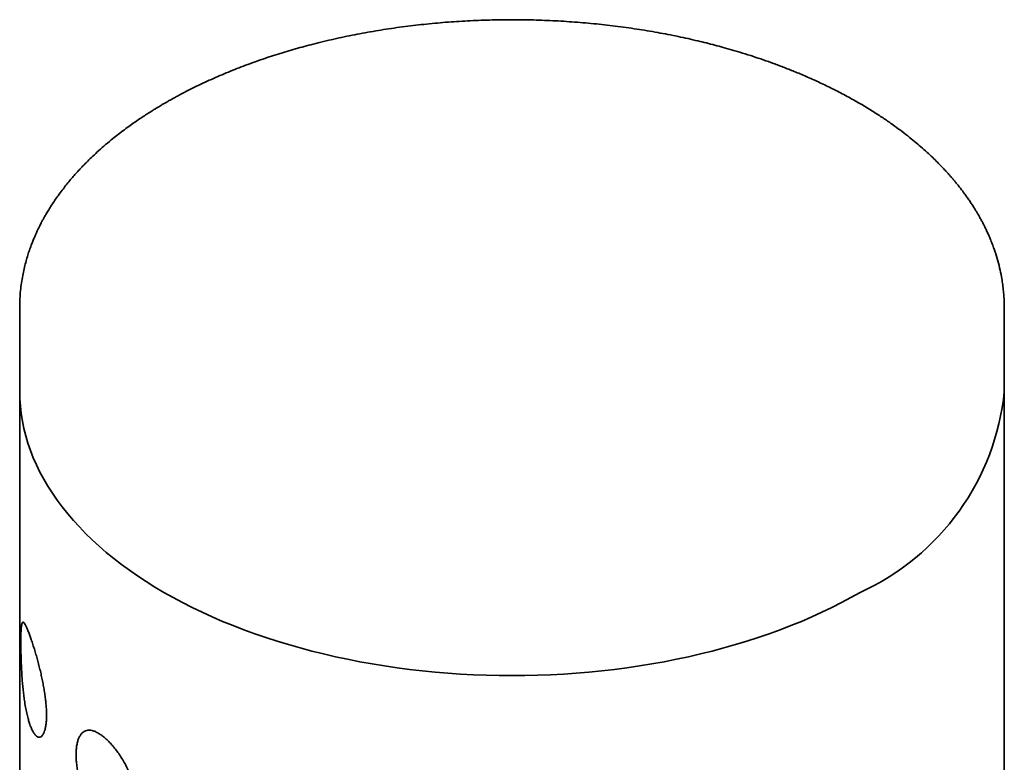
# Model space of a CAD drawing. Header units: millimetres. Extents: x 8 to 1134, y 12 to 735.
# Tile 14 of 28: x 1067 to 1092, y 292 to 311. Entities that reach past the tile are written whole.
import ezdxf

# ---------------------------------------------------------------- set-up
doc = ezdxf.new("R2010")
doc.units = ezdxf.units.MM

msp = doc.modelspace()

# ---------------------------------------------------------------- linework, layer by layer
at = {"color": 7, "linetype": 'Continuous', "lineweight": 35}
for p, q in [((1088.513, 308.405), (1088.414, 308.462)), ((1067.117, 303.288), (1067.117, 303.268)), ((1067.117, 303.269), (1067.117, 301.135)), ((1092.117, 301.135), (1092.117, 303.269)), ((1067.117, 301.64), (1067.117, 301.635)), ((1067.117, 301.636), (1067.117, 150.902)), ((1067.118, 301.635), (1067.118, 301.648)), ((1092.116, 301.64), (1092.116, 301.635)), ((1092.117, 150.902), (1092.117, 301.636))]:
    msp.add_line(p, q, dxfattribs=at)
at = {"color": 7, "linetype": 'Continuous', "lineweight": 35, "flags": 128}
msp.add_lwpolyline([(1067.117, 301.135), (1067.121, 300.947), (1067.134, 300.758), (1067.156, 300.569), (1067.185, 300.381), (1067.224, 300.194), (1067.271, 300.007), (1067.326, 299.82), (1067.39, 299.635), (1067.462, 299.451), (1067.543, 299.268), (1067.632, 299.086), (1067.729, 298.906), (1067.834, 298.727), (1067.947, 298.549), (1068.069, 298.374), (1068.198, 298.2), (1068.335, 298.029), (1068.479, 297.859), (1068.632, 297.692), (1068.792, 297.527), (1068.959, 297.365), (1069.134, 297.205), (1069.315, 297.048), (1069.504, 296.894), (1069.7, 296.743), (1069.903, 296.594), (1070.112, 296.449), (1070.328, 296.307), (1070.55, 296.168), (1070.778, 296.033), (1071.013, 295.901), (1071.253, 295.773), (1071.499, 295.648), (1071.751, 295.527), (1072.007, 295.411), (1072.27, 295.297), (1072.537, 295.188), (1072.809, 295.084), (1073.086, 294.983), (1073.367, 294.886), (1073.653, 294.794), (1073.942, 294.706), (1074.236, 294.622), (1074.533, 294.543), (1074.833, 294.469), (1075.137, 294.399), (1075.444, 294.333), (1075.754, 294.273), (1076.067, 294.217), (1076.382, 294.165), (1076.699, 294.119), (1077.018, 294.077), (1077.339, 294.04), (1077.662, 294.008), (1077.985, 293.981), (1078.31, 293.959), (1078.636, 293.942), (1078.963, 293.929), (1079.29, 293.922), (1079.617, 293.919), (1079.944, 293.922), (1080.271, 293.929), (1080.598, 293.942), (1080.924, 293.959), (1081.249, 293.981), (1081.572, 294.008), (1081.895, 294.04), (1082.216, 294.077), (1082.535, 294.119), (1082.852, 294.165), (1083.167, 294.217), (1083.48, 294.273), (1083.79, 294.333), (1084.097, 294.399), (1084.401, 294.469), (1084.701, 294.543), (1084.998, 294.622), (1085.292, 294.706), (1085.581, 294.794), (1085.867, 294.886), (1086.148, 294.983), (1086.425, 295.084), (1086.697, 295.188), (1086.964, 295.297), (1087.227, 295.411), (1087.484, 295.527), (1087.735, 295.648), (1087.981, 295.773), (1088.221, 295.901), (1088.456, 296.033)], dxfattribs=at)
at = {"color": 7, "linetype": 'Continuous', "lineweight": 35}
msp.add_arc((1085.857, 301.763), 6.292, 294.4015, 354.2784, dxfattribs=at)
for points, knots in [([(1088.414, 308.462), (1088.305, 308.524), (1088.091, 308.645), (1087.763, 308.814), (1087.443, 308.969), (1087.13, 309.11), (1086.829, 309.238), (1086.54, 309.353), (1086.264, 309.457), (1086.002, 309.55), (1085.739, 309.638), (1085.478, 309.721), (1085.222, 309.798), (1084.987, 309.864), (1084.767, 309.924), (1084.553, 309.979), (1084.244, 310.054), (1083.833, 310.146), (1083.315, 310.246), (1082.783, 310.334), (1082.241, 310.41), (1081.692, 310.471), (1081.138, 310.517), (1080.582, 310.55), (1080.024, 310.568), (1079.464, 310.571), (1078.906, 310.56), (1078.348, 310.534), (1077.793, 310.494), (1077.242, 310.439), (1076.695, 310.37), (1076.155, 310.287), (1075.62, 310.19), (1075.091, 310.078), (1074.59, 309.958), (1074.117, 309.83), (1073.673, 309.697), (1073.231, 309.551), (1072.793, 309.393), (1072.358, 309.22), (1071.926, 309.032), (1071.599, 308.877), (1071.372, 308.763), (1071.244, 308.697), (1071.127, 308.635), (1071.025, 308.579), (1070.939, 308.53), (1070.867, 308.49), (1070.811, 308.458), (1070.77, 308.434), (1070.735, 308.413), (1070.695, 308.39), (1070.643, 308.359), (1070.579, 308.32), (1070.496, 308.269), (1070.396, 308.206), (1070.279, 308.13), (1070.154, 308.047), (1070.021, 307.956), (1069.881, 307.856), (1069.734, 307.748), (1069.586, 307.635), (1069.424, 307.504), (1069.257, 307.364), (1069.091, 307.216), (1068.944, 307.079), (1068.823, 306.96), (1068.725, 306.86), (1068.642, 306.773), (1068.561, 306.684), (1068.475, 306.588), (1068.384, 306.481), (1068.289, 306.364), (1068.19, 306.237), (1068.095, 306.11), (1068.007, 305.984), (1067.928, 305.864), (1067.855, 305.749), (1067.793, 305.646), (1067.742, 305.557), (1067.701, 305.482), (1067.667, 305.418), (1067.64, 305.365), (1067.618, 305.322), (1067.599, 305.282), (1067.576, 305.236), (1067.548, 305.177), (1067.515, 305.104), (1067.479, 305.019), (1067.439, 304.921), (1067.397, 304.811), (1067.353, 304.688), (1067.31, 304.552), (1067.267, 304.404), (1067.227, 304.243), (1067.191, 304.071), (1067.16, 303.887), (1067.136, 303.692), (1067.12, 303.491), (1067.118, 303.355), (1067.117, 303.288)], [0, 0, 0, 0, 0.015645, 0.030577, 0.044796, 0.058304, 0.0711, 0.082975, 0.094164, 0.104668, 0.114487, 0.125283, 0.135108, 0.143962, 0.151989, 0.159952, 0.167964, 0.186357, 0.205007, 0.223913, 0.243, 0.262092, 0.281184, 0.300274, 0.319364, 0.338454, 0.357544, 0.376634, 0.395725, 0.414817, 0.43391, 0.453005, 0.472101, 0.491272, 0.510708, 0.527586, 0.544666, 0.561949, 0.579526, 0.597511, 0.615905, 0.634707, 0.640688, 0.646673, 0.652141, 0.656922, 0.661016, 0.664422, 0.667141, 0.669029, 0.670417, 0.672246, 0.67479, 0.678043, 0.681735, 0.687143, 0.693081, 0.699549, 0.706548, 0.714076, 0.722136, 0.730696, 0.739089, 0.750296, 0.760613, 0.770041, 0.778578, 0.784661, 0.7902, 0.795888, 0.802186, 0.809095, 0.816615, 0.824747, 0.833489, 0.840788, 0.848452, 0.855744, 0.862226, 0.867502, 0.872084, 0.875971, 0.879162, 0.881658, 0.883776, 0.886447, 0.890093, 0.89448, 0.899608, 0.905477, 0.912047, 0.919303, 0.927245, 0.935873, 0.945187, 0.955188, 0.965678, 0.976832, 0.988647, 1, 1, 1, 1]), ([(1092.117, 303.268), (1092.116, 303.317), (1092.115, 303.417), (1092.106, 303.566), (1092.092, 303.721), (1092.073, 303.88), (1092.043, 304.065), (1092, 304.275), (1091.938, 304.511), (1091.873, 304.712), (1091.812, 304.877), (1091.764, 305), (1091.714, 305.114), (1091.668, 305.216), (1091.625, 305.305), (1091.587, 305.379), (1091.556, 305.439), (1091.53, 305.487), (1091.507, 305.529), (1091.482, 305.573), (1091.452, 305.625), (1091.416, 305.688), (1091.372, 305.759), (1091.321, 305.841), (1091.263, 305.93), (1091.201, 306.021), (1091.138, 306.109), (1091.077, 306.193), (1091.017, 306.272), (1090.958, 306.348), (1090.9, 306.42), (1090.845, 306.487), (1090.792, 306.549), (1090.741, 306.608), (1090.682, 306.674), (1090.611, 306.752), (1090.522, 306.847), (1090.417, 306.954), (1090.294, 307.075), (1090.153, 307.207), (1090.001, 307.343), (1089.838, 307.482), (1089.665, 307.621), (1089.474, 307.768), (1089.265, 307.921), (1089.035, 308.079), (1088.784, 308.242), (1088.605, 308.35), (1088.513, 308.405)], [0, 0, 0, 0, 0.022686, 0.047357, 0.07404, 0.102571, 0.132214, 0.172594, 0.214743, 0.258662, 0.281285, 0.304146, 0.325163, 0.343796, 0.360043, 0.373906, 0.384794, 0.393562, 0.400298, 0.40801, 0.418186, 0.429504, 0.442836, 0.458179, 0.475519, 0.493159, 0.50995, 0.525895, 0.540992, 0.5559, 0.569878, 0.582926, 0.595046, 0.606237, 0.618064, 0.634192, 0.653178, 0.675022, 0.699723, 0.727279, 0.757688, 0.786025, 0.816456, 0.848981, 0.883599, 0.920309, 0.95911, 1, 1, 1, 1]), ([(1067.359, 292.728), (1067.349, 292.762), (1067.326, 292.836), (1067.294, 292.968), (1067.264, 293.12), (1067.238, 293.275), (1067.218, 293.43), (1067.201, 293.582), (1067.186, 293.739), (1067.175, 293.899), (1067.165, 294.061), (1067.157, 294.228), (1067.151, 294.397), (1067.148, 294.548), (1067.146, 294.676), (1067.145, 294.781), (1067.146, 294.878), (1067.148, 294.965), (1067.15, 295.041), (1067.154, 295.11), (1067.16, 295.17), (1067.167, 295.219), (1067.177, 295.254), (1067.189, 295.274), (1067.204, 295.279), (1067.222, 295.268), (1067.244, 295.24), (1067.272, 295.189), (1067.306, 295.113), (1067.343, 295.022), (1067.381, 294.918), (1067.42, 294.806), (1067.46, 294.685), (1067.5, 294.558), (1067.54, 294.425), (1067.578, 294.287), (1067.615, 294.145), (1067.65, 294.001), (1067.682, 293.856), (1067.711, 293.713), (1067.736, 293.572), (1067.758, 293.434), (1067.775, 293.299), (1067.788, 293.169), (1067.796, 293.041), (1067.799, 292.918), (1067.796, 292.801), (1067.787, 292.693), (1067.772, 292.596), (1067.75, 292.512), (1067.723, 292.443), (1067.69, 292.391), (1067.652, 292.36), (1067.61, 292.351), (1067.567, 292.364), (1067.522, 292.4), (1067.479, 292.456), (1067.436, 292.53), (1067.396, 292.62), (1067.371, 292.692), (1067.359, 292.728)], [0, 0, 0, 0, 0.0168388, 0.037526, 0.0582628, 0.0789438, 0.0962527, 0.1135962, 0.1308976, 0.1479666, 0.1650788, 0.1821293, 0.200446, 0.2187501, 0.2317596, 0.2448145, 0.2578211, 0.270775, 0.2837744, 0.2967387, 0.3124501, 0.3282163, 0.3439448, 0.3614067, 0.3789524, 0.3965116, 0.4139922, 0.4364849, 0.4590481, 0.481547, 0.5009212, 0.520337, 0.5397031, 0.5570358, 0.5744072, 0.5917299, 0.60791, 0.6241321, 0.6403069, 0.6552466, 0.6702244, 0.6851595, 0.6996497, 0.7141806, 0.7286659, 0.7442506, 0.7598938, 0.7754804, 0.7924485, 0.8094864, 0.8264642, 0.8453889, 0.8643936, 0.8833267, 0.9027949, 0.9223377, 0.9418218, 0.9611939, 0.9806179, 1, 1, 1, 1]), ([(1069.263, 290.095), (1069.232, 290.124), (1069.17, 290.181), (1069.083, 290.285), (1069.001, 290.399), (1068.925, 290.523), (1068.854, 290.656), (1068.79, 290.797), (1068.733, 290.943), (1068.684, 291.09), (1068.643, 291.236), (1068.609, 291.379), (1068.582, 291.521), (1068.563, 291.66), (1068.551, 291.794), (1068.548, 291.923), (1068.553, 292.045), (1068.566, 292.157), (1068.589, 292.257), (1068.619, 292.342), (1068.658, 292.412), (1068.703, 292.467), (1068.757, 292.507), (1068.817, 292.53), (1068.883, 292.537), (1068.957, 292.527), (1069.037, 292.5), (1069.119, 292.457), (1069.204, 292.4), (1069.29, 292.33), (1069.377, 292.249), (1069.463, 292.156), (1069.549, 292.053), (1069.633, 291.939), (1069.715, 291.813), (1069.794, 291.678), (1069.866, 291.538), (1069.93, 291.395), (1069.985, 291.25), (1070.032, 291.105), (1070.068, 290.962), (1070.094, 290.823), (1070.109, 290.687), (1070.113, 290.556), (1070.105, 290.432), (1070.085, 290.319), (1070.054, 290.218), (1070.014, 290.13), (1069.965, 290.056), (1069.907, 289.996), (1069.843, 289.952), (1069.772, 289.922), (1069.695, 289.908), (1069.612, 289.912), (1069.526, 289.932), (1069.438, 289.971), (1069.35, 290.023), (1069.292, 290.071), (1069.263, 290.095)], [0, 0, 0, 0, 0.019005, 0.03801, 0.056204, 0.074458, 0.092651, 0.110718, 0.128844, 0.146913, 0.163964, 0.181061, 0.198108, 0.215299, 0.232544, 0.249731, 0.267928, 0.286193, 0.304396, 0.322422, 0.340505, 0.358533, 0.376582, 0.394687, 0.412733, 0.431173, 0.449676, 0.468119, 0.485682, 0.503295, 0.520857, 0.538158, 0.555509, 0.572804, 0.590915, 0.609091, 0.627206, 0.645097, 0.663046, 0.68094, 0.698566, 0.716245, 0.733868, 0.752012, 0.770218, 0.788363, 0.806137, 0.823965, 0.841741, 0.858987, 0.876282, 0.893525, 0.911266, 0.929068, 0.946811, 0.96452, 0.982286, 1, 1, 1, 1])]:
    msp.add_open_spline(points, degree=3, knots=knots, dxfattribs=at)

doc.saveas('drawing.dxf')
